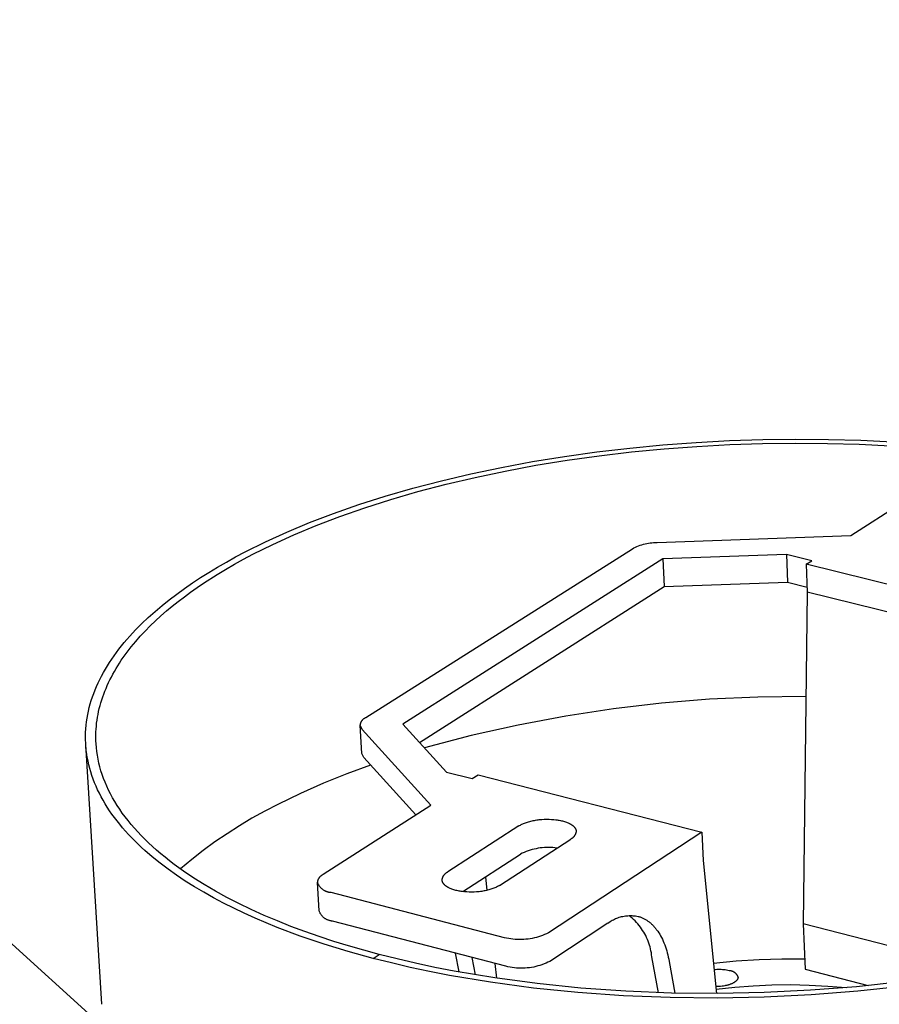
# Model space of a CAD drawing. Header units: millimetres. Extents: x 2489 to 5060, y -11490 to -9826.
# Tile 22 of 25: x 4418 to 4493, y -10146 to -10061. Entities that reach past the tile are written whole.
import ezdxf

# ---------------------------------------------------------------- set-up
doc = ezdxf.new("R2010")
doc.units = ezdxf.units.MM
doc.layers.add('Make2D$Visible$Curvas', color=7, linetype='Continuous')

msp = doc.modelspace()

# ---------------------------------------------------------------- linework, layer by layer
at = {"layer": 'Make2D$Visible$Curvas', "color": 8, "lineweight": -3, "true_color": 0x7f7f7f}
for p, q in [((4328.882, -10060.549), (4425.625, -10148.048)), ((4479.903, -10097.09), (4482.79, -10096.995)), ((4482.79, -10096.995), (4485.66, -10096.96)), ((4485.66, -10096.96), (4488.502, -10096.985)), ((4488.502, -10096.985), (4491.306, -10097.067)), ((4468.396, -10098.073), (4471.245, -10097.738)), ((4471.245, -10097.738), (4474.119, -10097.461)), ((4471.408, -10098.077), (4474.239, -10097.805)), ((4474.119, -10097.461), (4477.009, -10097.245)), ((4474.239, -10097.805), (4477.086, -10097.592)), ((4477.009, -10097.245), (4479.903, -10097.09)), ((4477.086, -10097.592), (4479.936, -10097.439)), ((4479.936, -10097.439), (4482.78, -10097.345)), ((4482.78, -10097.345), (4485.607, -10097.311)), ((4485.607, -10097.311), (4488.407, -10097.335)), ((4488.407, -10097.335), (4491.169, -10097.416)), ((4491.169, -10097.416), (4493.886, -10097.552)), ((4491.306, -10097.067), (4494.064, -10097.205)), ((4462.82, -10098.917), (4465.585, -10098.467)), ((4465.585, -10098.467), (4468.396, -10098.073)), ((4465.833, -10098.796), (4468.602, -10098.408)), ((4468.602, -10098.408), (4471.408, -10098.077)), ((4457.472, -10099.976), (4460.113, -10099.421)), ((4460.113, -10099.421), (4462.82, -10098.917)), ((4460.443, -10099.736), (4463.11, -10099.239)), ((4463.11, -10099.239), (4465.833, -10098.796)), ((4454.907, -10100.581), (4457.472, -10099.976)), ((4455.316, -10100.879), (4457.842, -10100.283)), ((4457.842, -10100.283), (4460.443, -10099.736)), ((4450.034, -10101.923), (4452.425, -10101.231)), ((4452.425, -10101.231), (4454.907, -10100.581)), ((4452.871, -10101.52), (4455.316, -10100.879)), ((4447.739, -10102.654), (4450.034, -10101.923)), ((4450.516, -10102.202), (4452.871, -10101.52)), ((4445.547, -10103.42), (4447.739, -10102.654)), ((4446.098, -10103.677), (4448.257, -10102.922)), ((4448.257, -10102.922), (4450.516, -10102.202)), ((4443.462, -10104.217), (4445.547, -10103.42)), ((4444.045, -10104.462), (4446.098, -10103.677)), ((4441.486, -10105.041), (4443.462, -10104.217)), ((4442.1, -10105.274), (4444.045, -10104.462)), ((4439.624, -10105.888), (4441.486, -10105.041)), ((4440.266, -10106.108), (4442.1, -10105.274)), ((4437.875, -10106.755), (4439.624, -10105.888)), ((4438.545, -10106.962), (4440.266, -10106.108)), ((4436.242, -10107.638), (4437.044, -10107.195)), ((4437.044, -10107.195), (4437.875, -10106.755)), ((4437.727, -10107.395), (4438.545, -10106.962)), ((4434.724, -10108.532), (4435.469, -10108.084)), ((4435.469, -10108.084), (4436.242, -10107.638)), ((4436.176, -10108.271), (4436.937, -10107.832)), ((4436.937, -10107.832), (4437.727, -10107.395)), ((4433.296, -10109.452), (4434.002, -10108.987)), ((4434.002, -10108.987), (4434.724, -10108.532)), ((4434.268, -10109.465), (4435.443, -10108.713)), ((4435.443, -10108.713), (4436.176, -10108.271)), ((4432.607, -10109.928), (4433.296, -10109.452)), ((4433.139, -10110.245), (4433.697, -10109.851)), ((4433.697, -10109.851), (4434.268, -10109.465)), ((4431.286, -10110.909), (4431.937, -10110.413)), ((4431.937, -10110.413), (4432.607, -10109.928)), ((4432.062, -10111.052), (4432.594, -10110.645)), ((4432.594, -10110.645), (4433.139, -10110.245)), ((4430.048, -10111.928), (4430.656, -10111.414)), ((4430.656, -10111.414), (4431.286, -10110.909)), ((4431.042, -10111.885), (4431.544, -10111.465)), ((4431.544, -10111.465), (4432.062, -10111.052)), ((4429.463, -10112.452), (4430.048, -10111.928)), ((4430.083, -10112.744), (4430.554, -10112.311)), ((4430.554, -10112.311), (4431.042, -10111.885)), ((4428.366, -10113.527), (4428.902, -10112.985)), ((4428.902, -10112.985), (4429.463, -10112.452)), ((4429.191, -10113.627), (4429.628, -10113.183)), ((4429.628, -10113.183), (4430.083, -10112.744)), ((4427.612, -10114.355), (4427.857, -10114.077)), ((4427.857, -10114.077), (4428.366, -10113.527)), ((4428.371, -10114.534), (4428.772, -10114.078)), ((4428.772, -10114.078), (4429.191, -10113.627)), ((4426.921, -10115.201), (4427.144, -10114.917)), ((4427.144, -10114.917), (4427.374, -10114.635)), ((4427.374, -10114.635), (4427.612, -10114.355)), ((4427.627, -10115.462), (4427.989, -10114.995)), ((4427.989, -10114.995), (4428.371, -10114.534)), ((4426.295, -10116.063), (4426.496, -10115.774)), ((4426.496, -10115.774), (4426.705, -10115.487)), ((4426.705, -10115.487), (4426.921, -10115.201)), ((4427.286, -10115.933), (4427.627, -10115.462)), ((4425.739, -10116.941), (4425.917, -10116.647)), ((4425.917, -10116.647), (4426.102, -10116.354)), ((4426.102, -10116.354), (4426.295, -10116.063)), ((4426.666, -10116.89), (4426.813, -10116.649)), ((4426.813, -10116.649), (4426.965, -10116.409)), ((4426.965, -10116.409), (4427.123, -10116.171)), ((4427.123, -10116.171), (4427.286, -10115.933)), ((4425.256, -10117.833), (4425.409, -10117.534)), ((4425.409, -10117.534), (4425.57, -10117.237)), ((4425.57, -10117.237), (4425.739, -10116.941)), ((4426.258, -10117.619), (4426.388, -10117.375)), ((4426.388, -10117.375), (4426.524, -10117.132)), ((4426.524, -10117.132), (4426.666, -10116.89)), ((4424.976, -10118.434), (4425.112, -10118.133)), ((4425.112, -10118.133), (4425.256, -10117.833)), ((4425.794, -10118.604), (4425.901, -10118.356)), ((4425.901, -10118.356), (4426.014, -10118.109)), ((4426.014, -10118.109), (4426.133, -10117.864)), ((4426.133, -10117.864), (4426.258, -10117.619)), ((4424.62, -10119.345), (4424.73, -10119.04)), ((4424.73, -10119.04), (4424.848, -10118.736)), ((4424.848, -10118.736), (4424.976, -10118.434)), ((4425.508, -10119.351), (4425.597, -10119.101)), ((4425.597, -10119.101), (4425.693, -10118.852)), ((4425.693, -10118.852), (4425.794, -10118.604)), ((4424.344, -10120.265), (4424.427, -10119.957)), ((4424.427, -10119.957), (4424.519, -10119.65)), ((4424.519, -10119.65), (4424.62, -10119.345)), ((4425.211, -10120.357), (4425.276, -10120.104)), ((4425.276, -10120.104), (4425.347, -10119.853)), ((4425.347, -10119.853), (4425.424, -10119.601)), ((4425.424, -10119.601), (4425.508, -10119.351)), ((4474, -10119.899), (4469.838, -10120.387)), ((4478.176, -10119.555), (4474, -10119.899)), ((4482.362, -10119.356), (4478.176, -10119.555)), ((4486.552, -10119.302), (4482.362, -10119.356)), ((4424.151, -10121.192), (4424.206, -10120.882)), ((4424.206, -10120.882), (4424.271, -10120.573)), ((4424.271, -10120.573), (4424.344, -10120.265)), ((4425.054, -10121.117), (4425.1, -10120.863)), ((4425.1, -10120.863), (4425.153, -10120.61)), ((4425.153, -10120.61), (4425.211, -10120.357)), ((4469.838, -10120.387), (4465.695, -10121.018)), ((4424.041, -10122.125), (4424.068, -10121.813)), ((4424.068, -10121.813), (4424.105, -10121.502)), ((4424.105, -10121.502), (4424.151, -10121.192)), ((4424.955, -10121.881), (4424.982, -10121.626)), ((4424.982, -10121.626), (4425.015, -10121.371)), ((4425.015, -10121.371), (4425.054, -10121.117)), ((4461.577, -10121.792), (4457.488, -10122.708)), ((4465.695, -10121.018), (4461.577, -10121.792)), ((4424.016, -10122.748), (4424.024, -10122.436)), ((4424.024, -10122.436), (4424.041, -10122.125)), ((4424.913, -10122.903), (4424.914, -10122.647)), ((4424.914, -10122.647), (4424.921, -10122.392)), ((4424.921, -10122.392), (4424.935, -10122.136)), ((4424.935, -10122.136), (4424.955, -10121.881)), ((4424.018, -10123.06), (4424.016, -10122.748)), ((4424.029, -10123.373), (4424.018, -10123.06)), ((4424.05, -10123.685), (4424.029, -10123.373)), ((4425.439, -10146.021), (4424.035, -10123.477)), ((4424.919, -10123.159), (4424.913, -10122.903)), ((4424.932, -10123.415), (4424.919, -10123.159)), ((4424.958, -10123.748), (4424.932, -10123.415)), ((4457.488, -10122.708), (4453.433, -10123.764)), ((4424.081, -10123.997), (4424.05, -10123.685)), ((4424.122, -10124.31), (4424.081, -10123.997)), ((4424.172, -10124.622), (4424.122, -10124.31)), ((4424.995, -10124.082), (4424.958, -10123.748)), ((4425.044, -10124.416), (4424.995, -10124.082)), ((4424.232, -10124.933), (4424.172, -10124.622)), ((4424.302, -10125.245), (4424.232, -10124.933)), ((4424.382, -10125.556), (4424.302, -10125.245)), ((4425.105, -10124.75), (4425.044, -10124.416)), ((4425.177, -10125.086), (4425.105, -10124.75)), ((4425.261, -10125.421), (4425.177, -10125.086)), ((4424.472, -10125.866), (4424.382, -10125.556)), ((4424.571, -10126.176), (4424.472, -10125.866)), ((4425.357, -10125.757), (4425.261, -10125.421)), ((4425.465, -10126.092), (4425.357, -10125.757)), ((4425.585, -10126.428), (4425.465, -10126.092)), ((4446.701, -10126.026), (4444.671, -10126.85)), ((4448.757, -10125.268), (4446.701, -10126.026)), ((4424.68, -10126.486), (4424.571, -10126.176)), ((4424.799, -10126.794), (4424.68, -10126.486)), ((4424.928, -10127.102), (4424.799, -10126.794)), ((4425.716, -10126.763), (4425.585, -10126.428)), ((4425.86, -10127.099), (4425.716, -10126.763)), ((4444.671, -10126.85), (4442.668, -10127.74)), ((4425.067, -10127.409), (4424.928, -10127.102)), ((4425.215, -10127.715), (4425.067, -10127.409)), ((4425.373, -10128.019), (4425.215, -10127.715)), ((4426.016, -10127.434), (4425.86, -10127.099)), ((4426.185, -10127.768), (4426.016, -10127.434)), ((4426.365, -10128.102), (4426.185, -10127.768)), ((4442.668, -10127.74), (4440.695, -10128.695)), ((4425.541, -10128.323), (4425.373, -10128.019)), ((4425.719, -10128.625), (4425.541, -10128.323)), ((4425.906, -10128.926), (4425.719, -10128.625)), ((4426.558, -10128.435), (4426.365, -10128.102)), ((4426.763, -10128.768), (4426.558, -10128.435)), ((4426.102, -10129.226), (4425.906, -10128.926)), ((4426.308, -10129.524), (4426.102, -10129.226)), ((4426.523, -10129.821), (4426.308, -10129.524)), ((4426.98, -10129.099), (4426.763, -10128.768)), ((4427.21, -10129.43), (4426.98, -10129.099)), ((4427.452, -10129.759), (4427.21, -10129.43)), ((4439.566, -10129.274), (4438.456, -10129.888)), ((4440.695, -10128.695), (4439.566, -10129.274)), ((4426.748, -10130.116), (4426.523, -10129.821)), ((4426.982, -10130.41), (4426.748, -10130.116)), ((4427.706, -10130.087), (4427.452, -10129.759)), ((4427.973, -10130.414), (4427.706, -10130.087)), ((4438.456, -10129.888), (4437.367, -10130.538)), ((4427.225, -10130.702), (4426.982, -10130.41)), ((4427.477, -10130.992), (4427.225, -10130.702)), ((4427.739, -10131.28), (4427.477, -10130.992)), ((4428.252, -10130.739), (4427.973, -10130.414)), ((4428.543, -10131.063), (4428.252, -10130.739)), ((4428.846, -10131.385), (4428.543, -10131.063)), ((4436.298, -10131.222), (4435.252, -10131.939)), ((4437.367, -10130.538), (4436.298, -10131.222)), ((4428.009, -10131.566), (4427.739, -10131.28)), ((4428.288, -10131.85), (4428.009, -10131.566)), ((4428.576, -10132.132), (4428.288, -10131.85)), ((4429.161, -10131.705), (4428.846, -10131.385)), ((4429.489, -10132.023), (4429.161, -10131.705)), ((4429.828, -10132.339), (4429.489, -10132.023)), ((4435.252, -10131.939), (4434.23, -10132.69)), ((4428.872, -10132.412), (4428.576, -10132.132)), ((4429.177, -10132.689), (4428.872, -10132.412)), ((4429.812, -10133.238), (4429.177, -10132.689)), ((4430.179, -10132.653), (4429.828, -10132.339)), ((4430.542, -10132.964), (4430.179, -10132.653)), ((4434.23, -10132.69), (4433.231, -10133.473)), ((4430.48, -10133.777), (4429.812, -10133.238)), ((4431.18, -10134.305), (4430.48, -10133.777)), ((4430.917, -10133.273), (4430.542, -10132.964)), ((4431.304, -10133.58), (4430.917, -10133.273)), ((4431.702, -10133.884), (4431.304, -10133.58)), ((4433.231, -10133.473), (4432.258, -10134.287)), ((4431.911, -10134.824), (4431.18, -10134.305)), ((4432.532, -10134.484), (4431.702, -10133.884)), ((4433.406, -10135.072), (4432.532, -10134.484)), ((4432.671, -10135.331), (4431.911, -10134.824)), ((4433.46, -10135.828), (4432.671, -10135.331)), ((4434.324, -10135.648), (4433.406, -10135.072)), ((4434.276, -10136.313), (4433.46, -10135.828)), ((4435.119, -10136.785), (4434.276, -10136.313)), ((4435.284, -10136.21), (4434.324, -10135.648)), ((4436.285, -10136.759), (4435.284, -10136.21)), ((4435.987, -10137.246), (4435.119, -10136.785)), ((4437.325, -10137.293), (4436.285, -10136.759)), ((4436.878, -10137.694), (4435.987, -10137.246)), ((4437.793, -10138.13), (4436.878, -10137.694)), ((4438.403, -10137.812), (4437.325, -10137.293)), ((4439.516, -10138.314), (4438.403, -10137.812)), ((4438.728, -10138.553), (4437.793, -10138.13)), ((4439.684, -10138.963), (4438.728, -10138.553)), ((4440.664, -10138.801), (4439.516, -10138.314)), ((4441.845, -10139.27), (4440.664, -10138.801)), ((4440.658, -10139.359), (4439.684, -10138.963)), ((4442.658, -10140.113), (4440.658, -10139.359)), ((4443.055, -10139.722), (4441.845, -10139.27)), ((4444.295, -10140.156), (4443.055, -10139.722)), ((4444.717, -10140.813), (4442.658, -10140.113)), ((4445.561, -10140.573), (4444.295, -10140.156)), ((4446.851, -10140.971), (4445.561, -10140.573)), ((4446.825, -10141.459), (4444.717, -10140.813)), ((4448.974, -10142.052), (4446.825, -10141.459)), ((4449.498, -10141.71), (4446.851, -10140.971)), ((4448.974, -10142.052), (4449.498, -10141.71)), ((4450.559, -10142.45), (4448.974, -10142.052)), ((4451.059, -10142.103), (4449.498, -10141.71)), ((4452.667, -10142.475), (4451.059, -10142.103)), ((4452.192, -10142.829), (4450.559, -10142.45)), ((4453.872, -10143.187), (4452.192, -10142.829)), ((4454.321, -10142.827), (4452.667, -10142.475)), ((4455.597, -10143.523), (4453.872, -10143.187)), ((4456.02, -10143.158), (4454.321, -10142.827)), ((4459.54, -10143.749), (4456.02, -10143.158)), ((4459.173, -10144.124), (4455.597, -10143.523)), ((4463.21, -10144.241), (4459.54, -10143.749)), ((4462.9, -10144.624), (4459.173, -10144.124)), ((4466.756, -10145.016), (4462.9, -10144.624)), ((4467.005, -10144.627), (4463.21, -10144.241)), ((4470.903, -10144.902), (4467.005, -10144.627)), ((4474.875, -10145.06), (4470.903, -10144.902)), ((4486.944, -10144.823), (4482.926, -10145.02)), ((4490.919, -10144.51), (4486.944, -10144.823)), ((4491.047, -10144.899), (4487.01, -10145.217)), ((4494.82, -10144.087), (4490.919, -10144.51)), ((4495.011, -10144.469), (4491.047, -10144.899)), ((4470.715, -10145.295), (4466.756, -10145.016)), ((4474.75, -10145.456), (4470.715, -10145.295)), ((4478.831, -10145.497), (4474.75, -10145.456)), ((4478.893, -10145.1), (4474.875, -10145.06)), ((4482.928, -10145.417), (4478.831, -10145.497)), ((4482.926, -10145.02), (4478.893, -10145.1)), ((4487.01, -10145.217), (4482.928, -10145.417)), ((4425.439, -10146.016), (4425.44, -10146.021)), ((4425.44, -10146.021), (4425.441, -10146.037))]:
    msp.add_line(p, q, dxfattribs=at)
at = {"layer": 'Make2D$Visible$Curvas', "color": 7, "lineweight": -3, "true_color": 0xffffff}
for p, q in [((4490.437, -10105.344), (4499.101, -10099.78)), ((4473.617, -10105.945), (4490.437, -10105.344)), ((4471.477, -10106.481), (4471.61, -10106.413)), ((4471.61, -10106.413), (4471.744, -10106.349)), ((4471.744, -10106.349), (4471.88, -10106.29)), ((4471.88, -10106.29), (4472.018, -10106.236)), ((4472.018, -10106.236), (4472.158, -10106.186)), ((4472.158, -10106.186), (4472.3, -10106.14)), ((4472.3, -10106.14), (4472.442, -10106.1)), ((4472.442, -10106.1), (4472.587, -10106.064)), ((4472.587, -10106.064), (4472.732, -10106.032)), ((4472.732, -10106.032), (4472.878, -10106.006)), ((4472.878, -10106.006), (4473.025, -10105.984)), ((4473.025, -10105.984), (4473.172, -10105.967)), ((4473.172, -10105.967), (4473.32, -10105.955)), ((4473.32, -10105.955), (4473.469, -10105.947)), ((4473.469, -10105.947), (4473.617, -10105.945)), ((4448.344, -10121.125), (4471.477, -10106.481)), ((4484.853, -10106.981), (4474.13, -10107.365)), ((4487.045, -10107.523), (4484.853, -10106.981)), ((4484.853, -10106.981), (4484.952, -10109.39)), ((4474.13, -10107.365), (4451.553, -10121.705)), ((4474.13, -10107.365), (4474.238, -10109.774)), ((4486.558, -10107.836), (4487.045, -10107.523)), ((4505.695, -10112.566), (4486.558, -10107.836)), ((4486.558, -10107.836), (4486.655, -10110.247)), ((4453.01, -10123.302), (4474.238, -10109.774)), ((4474.238, -10109.774), (4484.952, -10109.39)), ((4484.952, -10109.39), (4486.638, -10109.808)), ((4486.655, -10110.247), (4486.316, -10139.063)), ((4505.777, -10114.988), (4486.655, -10110.247)), ((4447.861, -10121.808), (4447.864, -10121.78)), ((4448.025, -10122.163), (4447.861, -10121.808)), ((4447.993, -10124.251), (4447.861, -10121.808)), ((4447.864, -10121.78), (4447.868, -10121.752)), ((4447.868, -10121.752), (4447.873, -10121.724)), ((4447.873, -10121.724), (4447.879, -10121.696)), ((4447.879, -10121.696), (4447.885, -10121.669)), ((4447.885, -10121.669), (4447.893, -10121.642)), ((4447.893, -10121.642), (4447.902, -10121.615)), ((4447.902, -10121.615), (4447.911, -10121.588)), ((4447.911, -10121.588), (4447.922, -10121.562)), ((4447.922, -10121.562), (4447.933, -10121.536)), ((4447.933, -10121.536), (4447.945, -10121.51)), ((4447.945, -10121.51), (4447.958, -10121.485)), ((4447.958, -10121.485), (4447.972, -10121.461)), ((4447.972, -10121.461), (4447.987, -10121.437)), ((4447.987, -10121.437), (4448.002, -10121.413)), ((4448.002, -10121.413), (4448.018, -10121.39)), ((4448.018, -10121.39), (4448.035, -10121.367)), ((4448.035, -10121.367), (4448.053, -10121.345)), ((4448.053, -10121.345), (4448.072, -10121.324)), ((4448.072, -10121.324), (4448.091, -10121.303)), ((4448.091, -10121.303), (4448.111, -10121.283)), ((4448.111, -10121.283), (4448.132, -10121.264)), ((4448.132, -10121.264), (4448.153, -10121.246)), ((4448.153, -10121.246), (4448.175, -10121.228)), ((4448.175, -10121.228), (4448.197, -10121.211)), ((4448.197, -10121.211), (4448.221, -10121.194)), ((4448.221, -10121.194), (4448.244, -10121.179)), ((4448.244, -10121.179), (4448.268, -10121.164)), ((4448.268, -10121.164), (4448.293, -10121.15)), ((4448.293, -10121.15), (4448.318, -10121.137)), ((4448.318, -10121.137), (4448.344, -10121.125)), ((4451.553, -10121.705), (4455.358, -10125.875)), ((4454, -10128.746), (4448.025, -10122.163)), ((4448.157, -10124.607), (4447.993, -10124.251)), ((4452.674, -10129.598), (4448.157, -10124.607)), ((4455.358, -10125.875), (4457.584, -10126.444)), ((4457.584, -10126.444), (4458.095, -10126.116)), ((4458.095, -10126.116), (4477.514, -10131.077)), ((4444.653, -10134.749), (4454, -10128.746)), ((4461.892, -10130.399), (4461.965, -10130.365)), ((4461.965, -10130.365), (4462.042, -10130.332)), ((4462.042, -10130.332), (4462.122, -10130.299)), ((4462.122, -10130.299), (4462.206, -10130.268)), ((4462.206, -10130.268), (4462.292, -10130.238)), ((4462.292, -10130.238), (4462.382, -10130.209)), ((4462.382, -10130.209), (4462.475, -10130.181)), ((4462.475, -10130.181), (4462.57, -10130.155)), ((4462.57, -10130.155), (4462.668, -10130.13)), ((4462.668, -10130.13), (4462.768, -10130.107)), ((4462.768, -10130.107), (4462.87, -10130.085)), ((4462.87, -10130.085), (4462.973, -10130.066)), ((4462.973, -10130.066), (4463.078, -10130.048)), ((4463.078, -10130.048), (4463.185, -10130.031)), ((4463.185, -10130.031), (4463.292, -10130.017)), ((4463.292, -10130.017), (4463.4, -10130.004)), ((4463.4, -10130.004), (4463.617, -10129.985)), ((4463.617, -10129.985), (4463.834, -10129.972)), ((4463.834, -10129.972), (4464.048, -10129.968)), ((4464.048, -10129.968), (4464.258, -10129.97)), ((4464.258, -10129.97), (4464.462, -10129.979)), ((4464.462, -10129.979), (4464.658, -10129.994)), ((4464.658, -10129.994), (4464.85, -10130.015)), ((4464.85, -10130.015), (4464.945, -10130.028)), ((4464.945, -10130.028), (4465.04, -10130.043)), ((4465.04, -10130.043), (4465.134, -10130.06)), ((4465.134, -10130.06), (4465.227, -10130.078)), ((4465.227, -10130.078), (4465.319, -10130.098)), ((4465.319, -10130.098), (4465.409, -10130.12)), ((4465.409, -10130.12), (4465.497, -10130.144)), ((4465.497, -10130.144), (4465.583, -10130.169)), ((4465.583, -10130.169), (4465.667, -10130.196)), ((4465.667, -10130.196), (4465.748, -10130.225)), ((4465.748, -10130.225), (4465.827, -10130.255)), ((4465.827, -10130.255), (4465.903, -10130.286)), ((4465.903, -10130.286), (4465.975, -10130.319)), ((4465.975, -10130.319), (4466.01, -10130.336)), ((4466.01, -10130.336), (4466.044, -10130.354)), ((4466.044, -10130.354), (4466.077, -10130.372)), ((4466.077, -10130.372), (4466.109, -10130.39)), ((4461.636, -10130.542), (4455.451, -10134.549)), ((4461.636, -10130.542), (4461.694, -10130.506)), ((4461.694, -10130.506), (4461.756, -10130.47)), ((4461.756, -10130.47), (4461.822, -10130.434)), ((4461.822, -10130.434), (4461.892, -10130.399)), ((4477.514, -10131.077), (4464.202, -10139.821)), ((4466.109, -10130.39), (4466.14, -10130.408)), ((4466.14, -10130.408), (4466.171, -10130.426)), ((4466.171, -10130.426), (4466.2, -10130.445)), ((4466.2, -10130.445), (4466.228, -10130.464)), ((4466.228, -10130.464), (4466.256, -10130.484)), ((4466.256, -10130.484), (4466.282, -10130.503)), ((4466.282, -10130.503), (4466.307, -10130.523)), ((4466.307, -10130.523), (4466.331, -10130.543)), ((4466.331, -10130.543), (4466.355, -10130.563)), ((4466.355, -10130.563), (4466.377, -10130.584)), ((4466.377, -10130.584), (4466.398, -10130.604)), ((4466.398, -10130.604), (4466.418, -10130.625)), ((4466.418, -10130.625), (4466.437, -10130.646)), ((4466.437, -10130.646), (4466.455, -10130.667)), ((4466.455, -10130.667), (4466.472, -10130.688)), ((4466.472, -10130.688), (4466.487, -10130.709)), ((4466.487, -10130.709), (4466.495, -10130.72)), ((4466.495, -10130.72), (4466.502, -10130.73)), ((4466.502, -10130.73), (4466.509, -10130.741)), ((4466.509, -10130.741), (4466.516, -10130.752)), ((4466.516, -10130.752), (4466.522, -10130.762)), ((4466.522, -10130.762), (4466.528, -10130.773)), ((4466.528, -10130.773), (4466.534, -10130.784)), ((4466.534, -10130.784), (4466.54, -10130.795)), ((4466.548, -10131.235), (4466.537, -10131.262)), ((4466.54, -10130.795), (4466.545, -10130.805)), ((4466.545, -10130.805), (4466.55, -10130.816)), ((4466.557, -10131.207), (4466.548, -10131.235)), ((4466.55, -10130.816), (4466.555, -10130.827)), ((4466.555, -10130.827), (4466.56, -10130.837)), ((4466.566, -10131.18), (4466.557, -10131.207)), ((4466.56, -10130.837), (4466.564, -10130.848)), ((4466.564, -10130.848), (4466.568, -10130.859)), ((4466.574, -10131.152), (4466.566, -10131.18)), ((4466.568, -10130.859), (4466.572, -10130.87)), ((4466.572, -10130.87), (4466.575, -10130.88)), ((4466.581, -10131.123), (4466.574, -10131.152)), ((4466.575, -10130.88), (4466.579, -10130.891)), ((4466.579, -10130.891), (4466.582, -10130.902)), ((4466.587, -10131.095), (4466.581, -10131.123)), ((4466.582, -10130.902), (4466.584, -10130.913)), ((4466.584, -10130.913), (4466.587, -10130.923)), ((4466.587, -10130.923), (4466.589, -10130.934)), ((4466.592, -10131.066), (4466.587, -10131.095)), ((4466.589, -10130.934), (4466.591, -10130.945)), ((4466.591, -10130.945), (4466.593, -10130.955)), ((4466.596, -10131.037), (4466.592, -10131.066)), ((4466.593, -10130.955), (4466.595, -10130.966)), ((4466.595, -10130.966), (4466.596, -10130.977)), ((4466.596, -10130.977), (4466.597, -10130.987)), ((4466.599, -10131.008), (4466.596, -10131.037)), ((4466.597, -10130.987), (4466.598, -10130.998)), ((4466.598, -10130.998), (4466.599, -10131.008)), ((4477.514, -10131.077), (4477.623, -10133.542)), ((4459.955, -10135.713), (4466.126, -10131.695)), ((4466.152, -10131.682), (4466.126, -10131.695)), ((4466.177, -10131.668), (4466.152, -10131.682)), ((4466.202, -10131.653), (4466.177, -10131.668)), ((4466.227, -10131.637), (4466.202, -10131.653)), ((4466.251, -10131.621), (4466.227, -10131.637)), ((4466.274, -10131.603), (4466.251, -10131.621)), ((4466.297, -10131.585), (4466.274, -10131.603)), ((4466.319, -10131.566), (4466.297, -10131.585)), ((4466.34, -10131.547), (4466.319, -10131.566)), ((4466.361, -10131.526), (4466.34, -10131.547)), ((4466.381, -10131.505), (4466.361, -10131.526)), ((4466.4, -10131.484), (4466.381, -10131.505)), ((4466.419, -10131.461), (4466.4, -10131.484)), ((4466.437, -10131.438), (4466.419, -10131.461)), ((4466.453, -10131.414), (4466.437, -10131.438)), ((4466.469, -10131.39), (4466.453, -10131.414)), ((4466.485, -10131.365), (4466.469, -10131.39)), ((4466.499, -10131.34), (4466.485, -10131.365)), ((4466.513, -10131.314), (4466.499, -10131.34)), ((4466.525, -10131.288), (4466.513, -10131.314)), ((4466.537, -10131.262), (4466.525, -10131.288)), ((4461.92, -10132.925), (4461.758, -10133.006)), ((4462.086, -10132.85), (4461.92, -10132.925)), ((4462.254, -10132.781), (4462.086, -10132.85)), ((4462.425, -10132.718), (4462.254, -10132.781)), ((4462.597, -10132.66), (4462.425, -10132.718)), ((4462.771, -10132.609), (4462.597, -10132.66)), ((4462.947, -10132.563), (4462.771, -10132.609)), ((4463.125, -10132.524), (4462.947, -10132.563)), ((4463.304, -10132.491), (4463.125, -10132.524)), ((4463.483, -10132.464), (4463.304, -10132.491)), ((4463.664, -10132.443), (4463.483, -10132.464)), ((4463.845, -10132.428), (4463.664, -10132.443)), ((4464.027, -10132.42), (4463.845, -10132.428)), ((4464.209, -10132.418), (4464.027, -10132.42)), ((4464.39, -10132.422), (4464.209, -10132.418)), ((4464.572, -10132.433), (4464.39, -10132.422)), ((4464.753, -10132.45), (4464.572, -10132.433)), ((4464.933, -10132.473), (4464.753, -10132.45)), ((4456.762, -10136.252), (4461.758, -10133.006)), ((4477.623, -10133.542), (4478.792, -10145.1)), ((4455.253, -10134.679), (4455.276, -10134.66)), ((4455.276, -10134.66), (4455.299, -10134.642)), ((4455.299, -10134.642), (4455.323, -10134.624)), ((4455.323, -10134.624), (4455.347, -10134.607)), ((4455.347, -10134.607), (4455.373, -10134.591)), ((4455.373, -10134.591), (4455.398, -10134.576)), ((4455.398, -10134.576), (4455.424, -10134.562)), ((4455.424, -10134.562), (4455.451, -10134.549)), ((4444.159, -10135.46), (4444.162, -10135.431)), ((4444.174, -10135.503), (4444.159, -10135.46)), ((4444.296, -10137.935), (4444.159, -10135.46)), ((4444.162, -10135.431), (4444.165, -10135.402)), ((4444.165, -10135.402), (4444.17, -10135.373)), ((4444.17, -10135.373), (4444.176, -10135.344)), ((4444.192, -10135.545), (4444.174, -10135.503)), ((4444.176, -10135.344), (4444.183, -10135.316)), ((4444.183, -10135.316), (4444.191, -10135.288)), ((4444.191, -10135.288), (4444.199, -10135.26)), ((4444.199, -10135.26), (4444.209, -10135.232)), ((4444.209, -10135.232), (4444.22, -10135.205)), ((4444.22, -10135.205), (4444.231, -10135.178)), ((4444.231, -10135.178), (4444.243, -10135.151)), ((4444.243, -10135.151), (4444.257, -10135.125)), ((4444.257, -10135.125), (4444.271, -10135.1)), ((4444.271, -10135.1), (4444.286, -10135.075)), ((4444.286, -10135.075), (4444.302, -10135.05)), ((4444.302, -10135.05), (4444.318, -10135.026)), ((4444.318, -10135.026), (4444.336, -10135.003)), ((4444.336, -10135.003), (4444.354, -10134.98)), ((4444.354, -10134.98), (4444.373, -10134.958)), ((4444.373, -10134.958), (4444.393, -10134.936)), ((4444.393, -10134.936), (4444.414, -10134.915)), ((4444.414, -10134.915), (4444.435, -10134.895)), ((4444.435, -10134.895), (4444.457, -10134.876)), ((4444.457, -10134.876), (4444.479, -10134.857)), ((4444.479, -10134.857), (4444.502, -10134.839)), ((4444.502, -10134.839), (4444.526, -10134.822)), ((4444.526, -10134.822), (4444.55, -10134.806)), ((4444.55, -10134.806), (4444.575, -10134.79)), ((4444.575, -10134.79), (4444.6, -10134.776)), ((4444.6, -10134.776), (4444.626, -10134.762)), ((4444.626, -10134.762), (4444.653, -10134.749)), ((4454.967, -10135.25), (4454.969, -10135.221)), ((4454.967, -10135.261), (4454.967, -10135.25)), ((4454.968, -10135.272), (4454.967, -10135.261)), ((4454.969, -10135.282), (4454.968, -10135.272)), ((4454.969, -10135.221), (4454.973, -10135.191)), ((4454.971, -10135.293), (4454.969, -10135.282)), ((4454.972, -10135.304), (4454.971, -10135.293)), ((4454.974, -10135.315), (4454.972, -10135.304)), ((4454.973, -10135.191), (4454.978, -10135.162)), ((4454.976, -10135.325), (4454.974, -10135.315)), ((4454.979, -10135.336), (4454.976, -10135.325)), ((4454.978, -10135.162), (4454.984, -10135.133)), ((4454.981, -10135.347), (4454.979, -10135.336)), ((4454.984, -10135.358), (4454.981, -10135.347)), ((4454.984, -10135.133), (4454.991, -10135.104)), ((4454.987, -10135.369), (4454.984, -10135.358)), ((4454.99, -10135.379), (4454.987, -10135.369)), ((4454.994, -10135.39), (4454.99, -10135.379)), ((4454.991, -10135.104), (4454.999, -10135.075)), ((4454.998, -10135.401), (4454.994, -10135.39)), ((4455.002, -10135.412), (4454.998, -10135.401)), ((4454.999, -10135.075), (4455.009, -10135.047)), ((4455.006, -10135.423), (4455.002, -10135.412)), ((4455.011, -10135.433), (4455.006, -10135.423)), ((4455.009, -10135.047), (4455.019, -10135.019)), ((4455.016, -10135.444), (4455.011, -10135.433)), ((4455.021, -10135.455), (4455.016, -10135.444)), ((4455.019, -10135.019), (4455.029, -10134.991)), ((4455.026, -10135.466), (4455.021, -10135.455)), ((4455.032, -10135.477), (4455.026, -10135.466)), ((4455.029, -10134.991), (4455.041, -10134.964)), ((4455.038, -10135.487), (4455.032, -10135.477)), ((4455.044, -10135.498), (4455.038, -10135.487)), ((4455.041, -10134.964), (4455.054, -10134.937)), ((4455.051, -10135.509), (4455.044, -10135.498)), ((4455.057, -10135.52), (4455.051, -10135.509)), ((4455.054, -10134.937), (4455.068, -10134.911)), ((4455.068, -10134.911), (4455.083, -10134.885)), ((4455.083, -10134.885), (4455.098, -10134.86)), ((4455.098, -10134.86), (4455.115, -10134.835)), ((4455.115, -10134.835), (4455.132, -10134.811)), ((4455.132, -10134.811), (4455.15, -10134.787)), ((4455.15, -10134.787), (4455.169, -10134.764)), ((4455.169, -10134.764), (4455.189, -10134.742)), ((4455.189, -10134.742), (4455.21, -10134.72)), ((4455.21, -10134.72), (4455.231, -10134.699)), ((4455.231, -10134.699), (4455.253, -10134.679)), ((4458.719, -10134.981), (4458.846, -10136.147)), ((4444.21, -10135.586), (4444.192, -10135.545)), ((4444.231, -10135.627), (4444.21, -10135.586)), ((4444.252, -10135.668), (4444.231, -10135.627)), ((4444.275, -10135.707), (4444.252, -10135.668)), ((4444.299, -10135.746), (4444.275, -10135.707)), ((4444.325, -10135.784), (4444.299, -10135.746)), ((4444.352, -10135.82), (4444.325, -10135.784)), ((4444.38, -10135.856), (4444.352, -10135.82)), ((4444.409, -10135.891), (4444.38, -10135.856)), ((4444.44, -10135.925), (4444.409, -10135.891)), ((4444.472, -10135.958), (4444.44, -10135.925)), ((4444.504, -10135.99), (4444.472, -10135.958)), ((4444.538, -10136.02), (4444.504, -10135.99)), ((4444.573, -10136.049), (4444.538, -10136.02)), ((4444.609, -10136.078), (4444.573, -10136.049)), ((4444.646, -10136.104), (4444.609, -10136.078)), ((4444.684, -10136.13), (4444.646, -10136.104)), ((4444.723, -10136.154), (4444.684, -10136.13)), ((4444.762, -10136.177), (4444.723, -10136.154)), ((4444.802, -10136.199), (4444.762, -10136.177)), ((4444.843, -10136.219), (4444.802, -10136.199)), ((4444.885, -10136.237), (4444.843, -10136.219)), ((4444.927, -10136.255), (4444.885, -10136.237)), ((4444.97, -10136.27), (4444.927, -10136.255)), ((4445.013, -10136.284), (4444.97, -10136.27)), ((4445.057, -10136.297), (4445.013, -10136.284)), ((4445.101, -10136.308), (4445.057, -10136.297)), ((4445.146, -10136.318), (4445.101, -10136.308)), ((4445.191, -10136.326), (4445.146, -10136.318)), ((4445.236, -10136.333), (4445.191, -10136.326)), ((4445.281, -10136.338), (4445.236, -10136.333)), ((4445.327, -10136.341), (4445.281, -10136.338)), ((4460.376, -10140.253), (4445.327, -10136.341)), ((4455.064, -10135.53), (4455.057, -10135.52)), ((4455.072, -10135.541), (4455.064, -10135.53)), ((4455.079, -10135.552), (4455.072, -10135.541)), ((4455.095, -10135.573), (4455.079, -10135.552)), ((4455.112, -10135.594), (4455.095, -10135.573)), ((4455.13, -10135.615), (4455.112, -10135.594)), ((4455.149, -10135.636), (4455.13, -10135.615)), ((4455.169, -10135.657), (4455.149, -10135.636)), ((4455.191, -10135.678), (4455.169, -10135.657)), ((4455.213, -10135.698), (4455.191, -10135.678)), ((4455.236, -10135.719), (4455.213, -10135.698)), ((4455.261, -10135.739), (4455.236, -10135.719)), ((4455.286, -10135.759), (4455.261, -10135.739)), ((4455.312, -10135.779), (4455.286, -10135.759)), ((4455.34, -10135.798), (4455.312, -10135.779)), ((4455.368, -10135.817), (4455.34, -10135.798)), ((4455.398, -10135.836), (4455.368, -10135.817)), ((4455.428, -10135.855), (4455.398, -10135.836)), ((4455.46, -10135.873), (4455.428, -10135.855)), ((4455.492, -10135.891), (4455.46, -10135.873)), ((4455.525, -10135.909), (4455.492, -10135.891)), ((4455.559, -10135.927), (4455.525, -10135.909)), ((4455.594, -10135.944), (4455.559, -10135.927)), ((4455.667, -10135.977), (4455.594, -10135.944)), ((4455.743, -10136.009), (4455.667, -10135.977)), ((4455.822, -10136.039), (4455.743, -10136.009)), ((4455.903, -10136.068), (4455.822, -10136.039)), ((4455.988, -10136.095), (4455.903, -10136.068)), ((4456.074, -10136.12), (4455.988, -10136.095)), ((4456.163, -10136.144), (4456.074, -10136.12)), ((4456.254, -10136.166), (4456.163, -10136.144)), ((4456.346, -10136.186), (4456.254, -10136.166)), ((4456.439, -10136.204), (4456.346, -10136.186)), ((4456.534, -10136.221), (4456.439, -10136.204)), ((4456.629, -10136.236), (4456.534, -10136.221)), ((4456.725, -10136.249), (4456.629, -10136.236)), ((4456.918, -10136.27), (4456.725, -10136.249)), ((4457.115, -10136.285), (4456.918, -10136.27)), ((4457.32, -10136.294), (4457.115, -10136.285)), ((4457.531, -10136.296), (4457.32, -10136.294)), ((4457.746, -10136.291), (4457.531, -10136.296)), ((4457.964, -10136.278), (4457.746, -10136.291)), ((4458.182, -10136.258), (4457.964, -10136.278)), ((4458.291, -10136.245), (4458.182, -10136.258)), ((4458.399, -10136.23), (4458.291, -10136.245)), ((4458.505, -10136.214), (4458.399, -10136.23)), ((4458.611, -10136.195), (4458.505, -10136.214)), ((4458.715, -10136.175), (4458.611, -10136.195)), ((4458.818, -10136.153), (4458.715, -10136.175)), ((4458.918, -10136.13), (4458.818, -10136.153)), ((4459.016, -10136.105), (4458.918, -10136.13)), ((4459.112, -10136.078), (4459.016, -10136.105)), ((4459.205, -10136.05), (4459.112, -10136.078)), ((4459.295, -10136.021), (4459.205, -10136.05)), ((4459.382, -10135.99), (4459.295, -10136.021)), ((4459.466, -10135.959), (4459.382, -10135.99)), ((4459.547, -10135.926), (4459.466, -10135.959)), ((4459.624, -10135.892), (4459.547, -10135.926)), ((4459.697, -10135.857), (4459.624, -10135.892)), ((4459.767, -10135.822), (4459.697, -10135.857)), ((4459.834, -10135.786), (4459.767, -10135.822)), ((4459.896, -10135.75), (4459.834, -10135.786)), ((4459.955, -10135.713), (4459.896, -10135.75)), ((4444.312, -10137.977), (4444.296, -10137.935)), ((4444.329, -10138.02), (4444.312, -10137.977)), ((4444.348, -10138.061), (4444.329, -10138.02)), ((4444.368, -10138.102), (4444.348, -10138.061)), ((4444.389, -10138.143), (4444.368, -10138.102)), ((4444.412, -10138.182), (4444.389, -10138.143)), ((4444.436, -10138.221), (4444.412, -10138.182)), ((4444.462, -10138.259), (4444.436, -10138.221)), ((4444.489, -10138.296), (4444.462, -10138.259)), ((4444.517, -10138.332), (4444.489, -10138.296)), ((4444.546, -10138.367), (4444.517, -10138.332)), ((4444.577, -10138.4), (4444.546, -10138.367)), ((4444.608, -10138.433), (4444.577, -10138.4)), ((4444.641, -10138.465), (4444.608, -10138.433)), ((4444.675, -10138.496), (4444.641, -10138.465)), ((4444.71, -10138.525), (4444.675, -10138.496)), ((4444.746, -10138.553), (4444.71, -10138.525)), ((4444.783, -10138.58), (4444.746, -10138.553)), ((4444.821, -10138.606), (4444.783, -10138.58)), ((4444.859, -10138.63), (4444.821, -10138.606)), ((4444.899, -10138.653), (4444.859, -10138.63)), ((4444.939, -10138.675), (4444.899, -10138.653)), ((4444.98, -10138.695), (4444.939, -10138.675)), ((4445.022, -10138.713), (4444.98, -10138.695)), ((4445.064, -10138.731), (4445.022, -10138.713)), ((4445.107, -10138.746), (4445.064, -10138.731)), ((4445.15, -10138.761), (4445.107, -10138.746)), ((4445.194, -10138.774), (4445.15, -10138.761)), ((4445.238, -10138.785), (4445.194, -10138.774)), ((4445.283, -10138.795), (4445.238, -10138.785)), ((4445.328, -10138.803), (4445.283, -10138.795)), ((4445.373, -10138.809), (4445.328, -10138.803)), ((4445.418, -10138.814), (4445.373, -10138.809)), ((4445.464, -10138.818), (4445.418, -10138.814)), ((4460.501, -10142.739), (4445.464, -10138.818)), ((4469.361, -10138.986), (4469.45, -10138.921)), ((4469.45, -10138.921), (4469.542, -10138.86)), ((4469.542, -10138.86), (4469.635, -10138.801)), ((4469.635, -10138.801), (4469.73, -10138.746)), ((4469.73, -10138.746), (4469.827, -10138.694)), ((4469.827, -10138.694), (4469.926, -10138.645)), ((4469.926, -10138.645), (4470.026, -10138.6)), ((4470.026, -10138.6), (4470.128, -10138.558)), ((4470.128, -10138.558), (4470.231, -10138.52)), ((4470.231, -10138.52), (4470.336, -10138.485)), ((4470.336, -10138.485), (4470.441, -10138.454)), ((4470.441, -10138.454), (4470.548, -10138.426)), ((4470.548, -10138.426), (4470.655, -10138.402)), ((4470.655, -10138.402), (4470.764, -10138.382)), ((4470.764, -10138.382), (4470.872, -10138.365)), ((4470.872, -10138.365), (4470.982, -10138.352)), ((4470.982, -10138.352), (4471.092, -10138.342)), ((4471.092, -10138.342), (4471.202, -10138.337)), ((4471.324, -10138.437), (4471.187, -10138.326)), ((4471.202, -10138.337), (4471.312, -10138.335)), ((4471.312, -10138.335), (4471.422, -10138.337)), ((4471.458, -10138.551), (4471.324, -10138.437)), ((4471.422, -10138.337), (4471.532, -10138.342)), ((4471.587, -10138.671), (4471.458, -10138.551)), ((4471.532, -10138.342), (4471.641, -10138.352)), ((4471.712, -10138.795), (4471.587, -10138.671)), ((4471.641, -10138.352), (4471.751, -10138.365)), ((4471.833, -10138.922), (4471.712, -10138.795)), ((4471.751, -10138.365), (4471.86, -10138.381)), ((4471.95, -10139.054), (4471.833, -10138.922)), ((4471.86, -10138.381), (4471.968, -10138.402)), ((4471.968, -10138.402), (4472.027, -10138.418)), ((4472.027, -10138.418), (4472.087, -10138.436)), ((4472.087, -10138.436), (4472.146, -10138.455)), ((4472.146, -10138.455), (4472.205, -10138.476)), ((4472.205, -10138.476), (4472.264, -10138.498)), ((4472.264, -10138.498), (4472.322, -10138.522)), ((4472.322, -10138.522), (4472.38, -10138.548)), ((4472.38, -10138.548), (4472.438, -10138.575)), ((4472.438, -10138.575), (4472.495, -10138.603)), ((4472.495, -10138.603), (4472.552, -10138.633)), ((4472.552, -10138.633), (4472.608, -10138.665)), ((4472.608, -10138.665), (4472.665, -10138.698)), ((4472.665, -10138.698), (4472.72, -10138.733)), ((4472.72, -10138.733), (4472.776, -10138.77)), ((4472.776, -10138.77), (4472.83, -10138.808)), ((4472.83, -10138.808), (4472.885, -10138.847)), ((4472.885, -10138.847), (4472.939, -10138.888)), ((4472.939, -10138.888), (4472.992, -10138.931)), ((4472.992, -10138.931), (4473.045, -10138.975)), ((4469.361, -10138.986), (4464.323, -10142.306)), ((4472.062, -10139.19), (4471.95, -10139.054)), ((4472.17, -10139.33), (4472.062, -10139.19)), ((4472.273, -10139.473), (4472.17, -10139.33)), ((4472.37, -10139.619), (4472.273, -10139.473)), ((4472.463, -10139.769), (4472.37, -10139.619)), ((4472.551, -10139.922), (4472.463, -10139.769)), ((4473.045, -10138.975), (4473.097, -10139.021)), ((4473.097, -10139.021), (4473.149, -10139.068)), ((4473.149, -10139.068), (4473.2, -10139.117)), ((4473.2, -10139.117), (4473.251, -10139.167)), ((4473.251, -10139.167), (4473.3, -10139.219)), ((4473.3, -10139.219), (4473.35, -10139.273)), ((4473.35, -10139.273), (4473.399, -10139.327)), ((4473.399, -10139.327), (4473.447, -10139.384)), ((4473.447, -10139.384), (4473.494, -10139.441)), ((4473.494, -10139.441), (4473.541, -10139.5)), ((4473.541, -10139.5), (4473.587, -10139.561)), ((4473.587, -10139.561), (4473.632, -10139.623)), ((4473.632, -10139.623), (4473.677, -10139.686)), ((4473.677, -10139.686), (4473.764, -10139.817)), ((4501.746, -10143.034), (4486.316, -10139.063)), ((4486.316, -10139.063), (4486.478, -10143)), ((4460.559, -10140.295), (4460.376, -10140.253)), ((4460.742, -10140.332), (4460.559, -10140.295)), ((4460.927, -10140.362), (4460.742, -10140.332)), ((4461.113, -10140.386), (4460.927, -10140.362)), ((4461.3, -10140.403), (4461.113, -10140.386)), ((4461.487, -10140.414), (4461.3, -10140.403)), ((4461.674, -10140.419), (4461.487, -10140.414)), ((4461.861, -10140.417), (4461.674, -10140.419)), ((4462.048, -10140.408), (4461.861, -10140.417)), ((4462.235, -10140.394), (4462.048, -10140.408)), ((4462.421, -10140.373), (4462.235, -10140.394)), ((4462.606, -10140.346), (4462.421, -10140.373)), ((4462.791, -10140.312), (4462.606, -10140.346)), ((4462.974, -10140.272), (4462.791, -10140.312)), ((4463.155, -10140.226), (4462.974, -10140.272)), ((4463.335, -10140.173), (4463.155, -10140.226)), ((4463.513, -10140.115), (4463.335, -10140.173)), ((4463.689, -10140.05), (4463.513, -10140.115)), ((4463.862, -10139.98), (4463.689, -10140.05)), ((4464.033, -10139.904), (4463.862, -10139.98)), ((4464.202, -10139.821), (4464.033, -10139.904)), ((4472.633, -10140.077), (4472.551, -10139.922)), ((4472.711, -10140.236), (4472.633, -10140.077)), ((4472.782, -10140.397), (4472.711, -10140.236)), ((4472.849, -10140.56), (4472.782, -10140.397)), ((4472.909, -10140.725), (4472.849, -10140.56)), ((4473.764, -10139.817), (4473.848, -10139.954)), ((4473.848, -10139.954), (4473.929, -10140.095)), ((4473.929, -10140.095), (4474.006, -10140.241)), ((4474.006, -10140.241), (4474.081, -10140.393)), ((4474.081, -10140.393), (4474.152, -10140.548)), ((4474.152, -10140.548), (4474.22, -10140.709)), ((4472.964, -10140.892), (4472.909, -10140.725)), ((4473.014, -10141.061), (4472.964, -10140.892)), ((4473.057, -10141.232), (4473.014, -10141.061)), ((4473.095, -10141.404), (4473.057, -10141.232)), ((4473.127, -10141.577), (4473.095, -10141.404)), ((4474.22, -10140.709), (4474.284, -10140.873)), ((4474.284, -10140.873), (4474.345, -10141.042)), ((4474.345, -10141.042), (4474.403, -10141.214)), ((4474.403, -10141.214), (4474.457, -10141.39)), ((4474.457, -10141.39), (4474.507, -10141.57)), ((4456.098, -10141.59), (4456.408, -10143.229)), ((4457.863, -10143.483), (4457.578, -10141.976)), ((4464.323, -10142.306), (4464.155, -10142.388)), ((4473.153, -10141.752), (4473.127, -10141.577)), ((4473.173, -10141.927), (4473.153, -10141.752)), ((4473.736, -10145.027), (4473.173, -10141.927)), ((4474.507, -10141.57), (4474.554, -10141.752)), ((4474.554, -10141.752), (4474.598, -10141.937)), ((4474.598, -10141.937), (4474.638, -10142.125)), ((4474.638, -10142.125), (4474.674, -10142.316)), ((4474.674, -10142.316), (4475.171, -10145.067)), ((4478.529, -10142.454), (4480.5, -10142.269)), ((4480.5, -10142.269), (4482.477, -10142.148)), ((4482.477, -10142.148), (4484.457, -10142.088)), ((4484.457, -10142.088), (4486.437, -10142.092)), ((4486.441, -10142.092), (4486.442, -10142.092)), ((4459.536, -10142.487), (4459.676, -10143.77)), ((4460.683, -10142.781), (4460.501, -10142.739)), ((4460.867, -10142.818), (4460.683, -10142.781)), ((4461.051, -10142.848), (4460.867, -10142.818)), ((4461.237, -10142.872), (4461.051, -10142.848)), ((4461.423, -10142.889), (4461.237, -10142.872)), ((4461.61, -10142.9), (4461.423, -10142.889)), ((4461.797, -10142.905), (4461.61, -10142.9)), ((4461.985, -10142.903), (4461.797, -10142.905)), ((4462.172, -10142.894), (4461.985, -10142.903)), ((4462.358, -10142.88), (4462.172, -10142.894)), ((4462.544, -10142.859), (4462.358, -10142.88)), ((4462.729, -10142.831), (4462.544, -10142.859)), ((4462.913, -10142.798), (4462.729, -10142.831)), ((4463.096, -10142.758), (4462.913, -10142.798)), ((4463.278, -10142.711), (4463.096, -10142.758)), ((4463.457, -10142.659), (4463.278, -10142.711)), ((4463.635, -10142.6), (4463.457, -10142.659)), ((4463.811, -10142.536), (4463.635, -10142.6)), ((4463.984, -10142.465), (4463.811, -10142.536)), ((4464.155, -10142.388), (4463.984, -10142.465)), ((4478.582, -10143.018), (4478.7, -10143.006)), ((4478.7, -10143.006), (4478.818, -10142.998)), ((4478.818, -10142.998), (4478.937, -10142.993)), ((4478.937, -10142.993), (4479.055, -10142.993)), ((4479.055, -10142.993), (4479.174, -10142.996)), ((4479.174, -10142.996), (4479.292, -10143.003)), ((4479.292, -10143.003), (4479.41, -10143.013)), ((4479.41, -10143.013), (4479.527, -10143.028)), ((4479.527, -10143.028), (4479.644, -10143.046)), ((4479.644, -10143.046), (4479.761, -10143.068)), ((4479.761, -10143.068), (4479.876, -10143.094)), ((4479.876, -10143.094), (4479.906, -10143.096)), ((4479.906, -10143.096), (4479.935, -10143.099)), ((4479.935, -10143.099), (4479.964, -10143.103)), ((4479.964, -10143.103), (4479.993, -10143.108)), ((4479.993, -10143.108), (4480.021, -10143.114)), ((4480.021, -10143.114), (4480.05, -10143.121)), ((4480.05, -10143.121), (4480.078, -10143.129)), ((4480.078, -10143.129), (4480.106, -10143.138)), ((4480.106, -10143.138), (4480.134, -10143.148)), ((4480.134, -10143.148), (4480.161, -10143.159)), ((4480.161, -10143.159), (4480.188, -10143.171)), ((4480.188, -10143.171), (4480.214, -10143.183)), ((4480.214, -10143.183), (4480.24, -10143.197)), ((4480.24, -10143.197), (4480.266, -10143.211)), ((4480.266, -10143.211), (4480.291, -10143.226)), ((4486.478, -10143), (4491.936, -10144.411)), ((4480.291, -10143.226), (4480.315, -10143.243)), ((4480.315, -10143.243), (4480.339, -10143.26)), ((4480.339, -10143.26), (4480.363, -10143.277)), ((4480.363, -10143.277), (4480.385, -10143.296)), ((4480.385, -10143.296), (4480.407, -10143.315)), ((4480.407, -10143.315), (4480.429, -10143.335)), ((4480.426, -10144.064), (4480.411, -10144.076)), ((4480.44, -10144.052), (4480.426, -10144.064)), ((4480.429, -10143.335), (4480.45, -10143.356)), ((4480.454, -10144.04), (4480.44, -10144.052)), ((4480.45, -10143.356), (4480.47, -10143.377)), ((4480.468, -10144.028), (4480.454, -10144.04)), ((4480.481, -10144.016), (4480.468, -10144.028)), ((4480.47, -10143.377), (4480.489, -10143.399)), ((4480.494, -10144.003), (4480.481, -10144.016)), ((4480.489, -10143.399), (4480.507, -10143.422)), ((4480.506, -10143.991), (4480.494, -10144.003)), ((4480.518, -10143.979), (4480.506, -10143.991)), ((4480.507, -10143.422), (4480.525, -10143.445)), ((4480.529, -10143.966), (4480.518, -10143.979)), ((4480.525, -10143.445), (4480.542, -10143.469)), ((4480.54, -10143.954), (4480.529, -10143.966)), ((4480.55, -10143.941), (4480.54, -10143.954)), ((4480.542, -10143.469), (4480.558, -10143.494)), ((4480.56, -10143.929), (4480.55, -10143.941)), ((4480.558, -10143.494), (4480.573, -10143.519)), ((4480.569, -10143.916), (4480.56, -10143.929)), ((4480.577, -10143.904), (4480.569, -10143.916)), ((4480.573, -10143.519), (4480.588, -10143.544)), ((4480.585, -10143.891), (4480.577, -10143.904)), ((4480.593, -10143.878), (4480.585, -10143.891)), ((4480.588, -10143.544), (4480.601, -10143.57)), ((4480.6, -10143.866), (4480.593, -10143.878)), ((4480.607, -10143.853), (4480.6, -10143.866)), ((4480.601, -10143.57), (4480.614, -10143.597)), ((4480.613, -10143.84), (4480.607, -10143.853)), ((4480.618, -10143.828), (4480.613, -10143.84)), ((4480.614, -10143.597), (4480.626, -10143.624)), ((4480.623, -10143.815), (4480.618, -10143.828)), ((4480.628, -10143.802), (4480.623, -10143.815)), ((4480.626, -10143.624), (4480.637, -10143.651)), ((4480.63, -10143.796), (4480.628, -10143.802)), ((4480.632, -10143.79), (4480.63, -10143.796)), ((4480.634, -10143.784), (4480.632, -10143.79)), ((4480.636, -10143.777), (4480.634, -10143.784)), ((4480.637, -10143.771), (4480.636, -10143.777)), ((4480.637, -10143.651), (4480.646, -10143.679)), ((4480.639, -10143.765), (4480.637, -10143.771)), ((4480.64, -10143.759), (4480.639, -10143.765)), ((4480.641, -10143.752), (4480.64, -10143.759)), ((4480.642, -10143.746), (4480.641, -10143.752)), ((4480.643, -10143.74), (4480.642, -10143.746)), ((4480.644, -10143.734), (4480.643, -10143.74)), ((4480.645, -10143.728), (4480.644, -10143.734)), ((4480.646, -10143.715), (4480.645, -10143.721)), ((4480.645, -10143.721), (4480.645, -10143.728)), ((4480.646, -10143.679), (4480.647, -10143.685)), ((4480.647, -10143.703), (4480.646, -10143.709)), ((4480.646, -10143.709), (4480.646, -10143.715)), ((4480.647, -10143.685), (4480.647, -10143.691)), ((4480.647, -10143.691), (4480.647, -10143.697)), ((4480.647, -10143.697), (4480.647, -10143.703)), ((4478.867, -10144.493), (4478.734, -10144.494)), ((4478.755, -10144.718), (4480.362, -10144.543)), ((4479, -10144.488), (4478.867, -10144.493)), ((4479.132, -10144.479), (4479, -10144.488)), ((4479.261, -10144.466), (4479.132, -10144.479)), ((4479.387, -10144.449), (4479.261, -10144.466)), ((4479.509, -10144.428), (4479.387, -10144.449)), ((4479.569, -10144.416), (4479.509, -10144.428)), ((4479.627, -10144.404), (4479.569, -10144.416)), ((4479.683, -10144.39), (4479.627, -10144.404)), ((4479.738, -10144.376), (4479.683, -10144.39)), ((4479.787, -10144.363), (4479.738, -10144.376)), ((4479.836, -10144.349), (4479.787, -10144.363)), ((4479.884, -10144.334), (4479.836, -10144.349)), ((4479.932, -10144.318), (4479.884, -10144.334)), ((4479.979, -10144.301), (4479.932, -10144.318)), ((4480.024, -10144.284), (4479.979, -10144.301)), ((4480.069, -10144.266), (4480.024, -10144.284)), ((4480.113, -10144.247), (4480.069, -10144.266)), ((4480.155, -10144.228), (4480.113, -10144.247)), ((4480.196, -10144.208), (4480.155, -10144.228)), ((4480.236, -10144.187), (4480.196, -10144.208)), ((4480.274, -10144.166), (4480.236, -10144.187)), ((4480.311, -10144.144), (4480.274, -10144.166)), ((4480.346, -10144.122), (4480.311, -10144.144)), ((4480.379, -10144.099), (4480.346, -10144.122)), ((4480.362, -10144.543), (4481.973, -10144.42)), ((4480.395, -10144.087), (4480.379, -10144.099)), ((4480.411, -10144.076), (4480.395, -10144.087)), ((4481.973, -10144.42), (4483.588, -10144.349)), ((4483.588, -10144.349), (4485.204, -10144.331)), ((4485.204, -10144.331), (4486.82, -10144.365)), ((4486.82, -10144.365), (4488.433, -10144.451)), ((4488.433, -10144.451), (4490.044, -10144.59))]:
    msp.add_line(p, q, dxfattribs=at)

doc.saveas('drawing.dxf')
